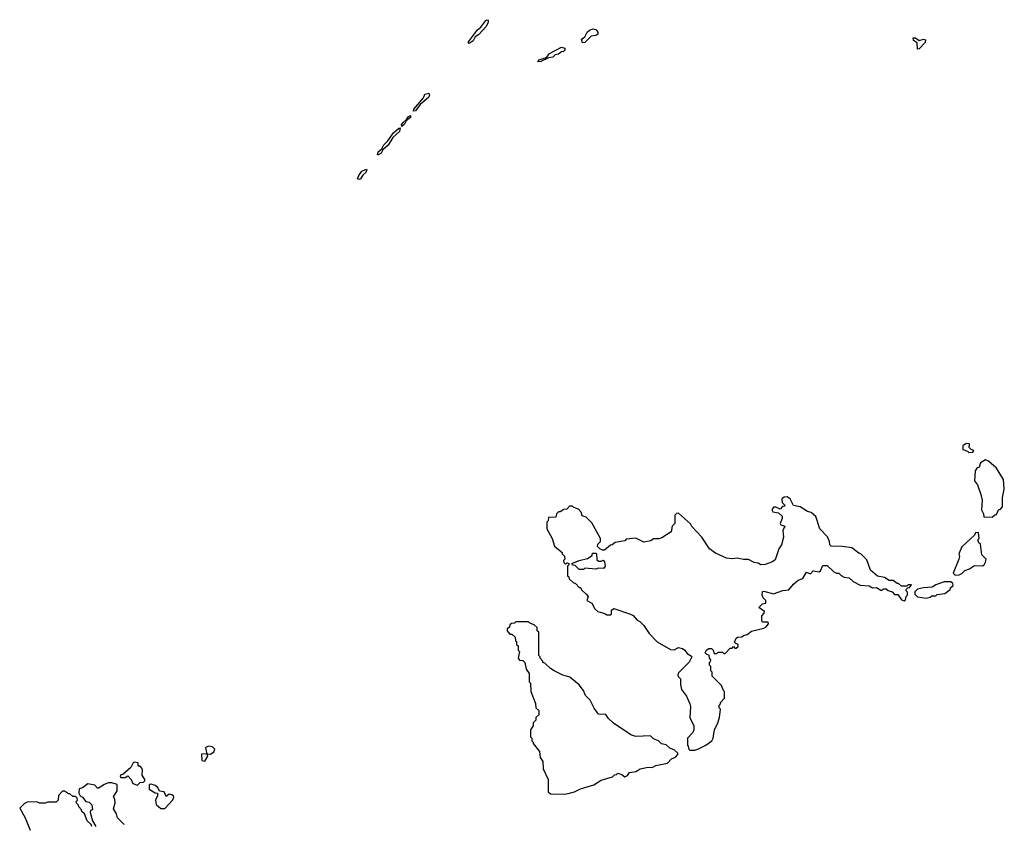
# Model space of a CAD drawing. Extents: x 2029826 to 2248070, y 228728 to 402406.
# Tile 10 of 256: x 2066120 to 2073272, y 259905 to 265797. Entities that reach past the tile are written whole.
import ezdxf

# ---------------------------------------------------------------- set-up
doc = ezdxf.new("R2010")
doc.units = 0

msp = doc.modelspace()

# ---------------------------------------------------------------- linework, layer by layer
at = {"layer": '0CON10XD'}
for points in [[(2069385, 265623.8), (2069380, 265625), (2069381.2, 265635), (2069445, 265722.5), (2069468.8, 265741.2), (2069505, 265791.2), (2069515, 265796.7), (2069523, 265793), (2069522, 265775), (2069505.5, 265744.5), (2069455, 265688), (2069428, 265672), (2069415, 265643.8), (2069385, 265623.8)], [(2070207.5, 265627.5), (2070200, 265655), (2070225, 265672.5), (2070243.3, 265705), (2070259.5, 265720.5), (2070285, 265731.2), (2070306.4, 265726.4), (2070320, 265705), (2070319.3, 265690.7), (2070305, 265681.2), (2070272.4, 265677.6), (2070225, 265631.2), (2070207.5, 265627.5)], [(2072643, 265583), (2072639.3, 265629.3), (2072613.8, 265645), (2072610, 265665), (2072627.5, 265665), (2072655, 265646), (2072685, 265655.8), (2072700, 265650), (2072698.7, 265631.3), (2072655, 265583.8), (2072643, 265583)], [(2069885, 265490), (2069890, 265505), (2069947.5, 265522.5), (2069969.3, 265550.7), (2070055, 265597.5), (2070080, 265590), (2070080, 265575), (2070070, 265565), (2070055, 265563.3), (2070035, 265546.7), (2070009.3, 265540.7), (2069992.5, 265525), (2069960.7, 265519.3), (2069905, 265492.5), (2069885, 265490)], [(2068981.7, 265131.7), (2068983, 265147), (2069052.3, 265227.7), (2069064, 265255), (2069093, 265263), (2069096.2, 265245), (2069088.8, 265231.2), (2069030, 265180), (2068995, 265133.8), (2068981.7, 265131.7)], [(2068895, 265020), (2068893.8, 265035), (2068905, 265050), (2068930, 265070), (2068945, 265093.3), (2068960, 265100), (2068958.8, 265085), (2068928.3, 265061.7), (2068915, 265036.7), (2068895, 265020)], [(2068725, 264813.3), (2068720, 264815), (2068724.5, 264835.5), (2068751.7, 264858.3), (2068765, 264886.7), (2068794.3, 264915.7), (2068835, 264973.8), (2068875, 265008.8), (2068885, 265010), (2068879.2, 264985), (2068830, 264940), (2068795.5, 264884.5), (2068758.3, 264851.7), (2068745, 264826.7), (2068725, 264813.3)], [(2068585, 264636.2), (2068575, 264640), (2068584, 264665), (2068604.4, 264695.6), (2068639.3, 264709.3), (2068642.5, 264705), (2068633.8, 264685), (2068612.3, 264667.7), (2068595, 264640.8), (2068585, 264636.2)], [(2073015, 262650), (2073045, 262652.5), (2073050, 262665), (2073031.7, 262671.7), (2073018.3, 262688.3), (2073020, 262715), (2072995, 262717.5), (2072971.7, 262698.3), (2072971.7, 262671.7), (2073005, 262660), (2073015, 262650)], [(2073185, 262180), (2073203, 262197), (2073215, 262200), (2073230, 262235), (2073245, 262240), (2073260, 262255), (2073260, 262325), (2073272.5, 262385), (2073266.7, 262455), (2073215, 262537.5), (2073158.3, 262588.3), (2073135, 262597.5), (2073100, 262575), (2073090, 262545), (2073073.6, 262536.4), (2073061.7, 262518.3), (2073056.7, 262445), (2073076.7, 262415), (2073102.5, 262345), (2073112.5, 262305), (2073107.5, 262235), (2073122.5, 262205), (2073123, 262183), (2073185, 262180)], [(2071025, 260486.7), (2071045, 260493.8), (2071105, 260523.3), (2071147.5, 260555), (2071157.5, 260575), (2071167.5, 260635), (2071192.5, 260685), (2071202.5, 260725), (2071210, 260785), (2071200, 260795), (2071200, 260815), (2071210, 260825), (2071210, 260835), (2071240, 260865), (2071240, 260915), (2071231.7, 260921.7), (2071218.3, 260958.3), (2071150, 261025), (2071150, 261055), (2071140, 261065), (2071140, 261095), (2071130, 261105), (2071130, 261125), (2071138.3, 261131.7), (2071140, 261145), (2071130, 261155), (2071128.3, 261178.3), (2071111.7, 261181.7), (2071100, 261195), (2071108.8, 261215), (2071125, 261225.8), (2071145, 261226), (2071157.5, 261215), (2071165, 261190), (2071185, 261190), (2071195, 261200), (2071225, 261200), (2071235, 261190), (2071245, 261190), (2071281.7, 261228.3), (2071295, 261230), (2071305, 261240), (2071315, 261230), (2071325, 261230), (2071338.3, 261241.7), (2071340, 261255), (2071321.7, 261261.7), (2071313.6, 261273.6), (2071325, 261301.9), (2071335, 261308.1), (2071365, 261310), (2071378.8, 261321.2), (2071405, 261329.2), (2071435, 261352.7), (2071525.6, 261374.4), (2071543.3, 261385), (2071560, 261405), (2071558.3, 261418.3), (2071518.3, 261418.3), (2071510, 261425), (2071510, 261465), (2071527, 261483), (2071530, 261495), (2071490, 261525), (2071515, 261550), (2071540, 261555), (2071540, 261575), (2071520, 261595), (2071513, 261613), (2071515, 261640), (2071525, 261642.5), (2071595, 261623.3), (2071663, 261647), (2071707, 261653), (2071740, 261695), (2071775, 261722.5), (2071810, 261735), (2071835, 261780), (2071865, 261770), (2071885, 261790), (2071927, 261783), (2071938.3, 261791.7), (2071955, 261830), (2071985, 261830), (2072034, 261784), (2072053.6, 261773.6), (2072070, 261775), (2072087, 261757), (2072110, 261745), (2072145, 261740), (2072173.9, 261713.9), (2072225, 261687.5), (2072291.7, 261681.7), (2072315, 261667.5), (2072345, 261670), (2072375, 261650), (2072385, 261650), (2072395, 261660), (2072415, 261660), (2072428.3, 261648.3), (2072458.3, 261638.3), (2072475, 261620), (2072498.3, 261618.3), (2072525, 261580), (2072545, 261572.5), (2072555, 261580), (2072560, 261605), (2072570, 261615), (2072570, 261635), (2072560, 261645), (2072560, 261655), (2072571.7, 261668.3), (2072585, 261670), (2072598.3, 261688.3), (2072575, 261690), (2072565, 261680), (2072525, 261680), (2072505, 261700), (2072495, 261700), (2072465, 261720), (2072435, 261720), (2072401.7, 261741.7), (2072351.7, 261751.7), (2072300, 261795), (2072275, 261870), (2072230, 261915), (2072215, 261920), (2072165, 261957.5), (2072095, 261967.5), (2072015, 261970), (2072005, 261980), (2072002.5, 262005), (2071987, 262037), (2071932.5, 262095), (2071902.5, 262185), (2071870, 262215), (2071843.3, 262223.3), (2071790, 262255), (2071740, 262265), (2071716.9, 262315), (2071695, 262328.1), (2071672.5, 262327.5), (2071656, 262315), (2071658.3, 262288.3), (2071680, 262265), (2071675, 262260), (2071661.7, 262258.3), (2071645, 262240), (2071613.3, 262253.3), (2071595, 262253.3), (2071584, 262235), (2071590, 262220), (2071632.5, 262212.5), (2071659.3, 262189.3), (2071659.3, 262170.7), (2071643.8, 262135), (2071650, 262125), (2071677.5, 262115), (2071662.5, 262085), (2071667.5, 262035), (2071655, 261980), (2071635, 261950), (2071608.3, 261871.7), (2071587.5, 261857.5), (2071535, 261836.2), (2071505, 261833.3), (2071485, 261846.7), (2071455, 261852.5), (2071415, 261872.5), (2071377, 261873), (2071335, 261882.5), (2071295, 261878.8), (2071255, 261883.8), (2071175, 261920), (2071130.7, 261950.7), (2071076.1, 262036.1), (2071003.6, 262113.6), (2070993, 262133), (2070905, 262210), (2070891.7, 262208.3), (2070880, 262195), (2070880, 262135), (2070860, 262115), (2070852.5, 262075), (2070785, 262030), (2070763, 262023), (2070725, 262022.5), (2070705, 262010), (2070655, 262000), (2070595, 262027.5), (2070525, 262020), (2070515, 262010), (2070445, 261997.5), (2070425, 261980), (2070411.7, 261978.3), (2070368.3, 261941.7), (2070355, 261940), (2070335, 261950), (2070318.3, 261968.3), (2070320, 261985), (2070340, 262005), (2070340, 262025), (2070275, 262140), (2070235, 262180), (2070205, 262190), (2070198.3, 262218.3), (2070178.3, 262238.3), (2070145, 262250), (2070135, 262260), (2070115, 262260), (2070095, 262240), (2070073, 262237), (2070045, 262220), (2070035, 262220), (2070020, 262205), (2070015, 262180), (2069961.7, 262178.3), (2069960, 262155), (2069950, 262145), (2069950, 262095), (2069987.5, 262025), (2070005, 261970), (2070060, 261925), (2070060, 261915), (2070077, 261897), (2070080, 261875), (2070070, 261865), (2070071.7, 261851.7), (2070085, 261840), (2070095, 261850), (2070110, 261845), (2070110, 261835), (2070100, 261825), (2070100, 261755), (2070108.3, 261748.3), (2070111.7, 261731.7), (2070140, 261705), (2070158.3, 261698.3), (2070185, 261670), (2070195, 261670), (2070201.7, 261651.7), (2070235, 261622.5), (2070250, 261605), (2070240, 261575), (2070276.4, 261556.4), (2070297.5, 261515), (2070320, 261495), (2070371.7, 261481.7), (2070385, 261470), (2070415, 261470), (2070420, 261475), (2070420, 261505), (2070435, 261517.5), (2070557, 261477), (2070576.4, 261466.4), (2070605, 261432.5), (2070625, 261422.5), (2070655, 261392.5), (2070692.5, 261335), (2070750, 261275), (2070848.3, 261218.3), (2070875, 261217.5), (2070905, 261233.8), (2070935, 261225.8), (2070951.2, 261215), (2070969.7, 261189.7), (2071000, 261170), (2071002.5, 261165), (2070983.9, 261126.1), (2070905, 261050), (2070900, 261035), (2070903, 261023), (2070920, 261005), (2070920, 260965), (2070928.3, 260928.3), (2070965, 260880), (2070987.5, 260825), (2070992.5, 260805), (2070987.5, 260725), (2071017.5, 260665), (2071017.5, 260635), (2071010, 260615), (2070970, 260575), (2070970, 260525), (2070977, 260517), (2070980, 260495), (2070988.3, 260488.3), (2071025, 260486.7)], [(2072915, 261760), (2072945, 261762.5), (2072965, 261772.5), (2072985, 261792.5), (2073020, 261805), (2073055, 261830), (2073115, 261827.5), (2073126.4, 261833.6), (2073137, 261853), (2073140, 261875), (2073108.3, 261908.3), (2073100, 261985), (2073087.5, 261995), (2073080, 262015), (2073090, 262025), (2073085, 262070), (2073063.6, 262066.4), (2073055, 262050), (2072963.8, 261965), (2072942.5, 261915), (2072947.5, 261895), (2072943.3, 261875), (2072900, 261775), (2072915, 261760)], [(2070215, 261800), (2070185, 261800), (2070155, 261830), (2070141.7, 261831.7), (2070130, 261845), (2070183, 261867), (2070245, 261880), (2070278.3, 261901.7), (2070281.7, 261918.3), (2070305, 261920), (2070310, 261915), (2070311.7, 261871.7), (2070325, 261860), (2070345, 261860), (2070358.3, 261868.3), (2070367, 261857), (2070372.5, 261825), (2070361.7, 261808.3), (2070325, 261810), (2070305, 261802.5), (2070225, 261810), (2070215, 261800)], [(2072705, 261592.5), (2072735, 261600), (2072745, 261610), (2072775, 261610), (2072785, 261620), (2072840, 261625), (2072880, 261655), (2072881.7, 261668.3), (2072900, 261685), (2072898.3, 261698.3), (2072885, 261710), (2072835, 261710), (2072775, 261690), (2072747.5, 261672.5), (2072685, 261667.5), (2072643, 261657), (2072621.7, 261638.3), (2072621.7, 261621.7), (2072643, 261603), (2072705, 261592.5)], [(2070075, 260167.5), (2070105, 260172.5), (2070150, 260185), (2070193, 260207), (2070290, 260235), (2070345, 260270), (2070427, 260293), (2070441.7, 260308.3), (2070455, 260310), (2070465, 260320), (2070495, 260310), (2070515, 260292.5), (2070536.4, 260303.6), (2070550, 260325), (2070596.4, 260333.6), (2070628.3, 260351.7), (2070685, 260363.3), (2070715, 260362.5), (2070740, 260375), (2070826.2, 260393.8), (2070855, 260423.3), (2070883, 260437), (2070900, 260455), (2070900, 260465), (2070875, 260490), (2070841.7, 260501.7), (2070817, 260527), (2070783, 260533), (2070760, 260555), (2070725, 260570), (2070701.7, 260591.7), (2070595, 260587.5), (2070558.3, 260598.3), (2070433.6, 260683.6), (2070395, 260720), (2070377, 260747), (2070325, 260750), (2070293, 260793), (2070265, 260850), (2070230, 260885), (2070215, 260920), (2070183, 260963), (2070117, 261017), (2070065, 261032.5), (2070003, 261063), (2069975, 261080), (2069935, 261120), (2069920, 261125), (2069920, 261135), (2069900, 261155), (2069900, 261165), (2069890, 261175), (2069890, 261345), (2069880, 261355), (2069878.3, 261378.3), (2069858.3, 261398.3), (2069825, 261410), (2069815, 261420), (2069725, 261420), (2069715, 261410), (2069691.7, 261408.3), (2069681.7, 261398.3), (2069678.3, 261381.7), (2069661.7, 261368.3), (2069660, 261355), (2069681.7, 261331.7), (2069695, 261330), (2069718.3, 261308.3), (2069721.7, 261281.7), (2069728.3, 261278.3), (2069730, 261255), (2069740, 261245), (2069740, 261215), (2069750, 261205), (2069740, 261155), (2069751.7, 261141.7), (2069775, 261140), (2069790, 261125), (2069800, 261075), (2069820, 261045), (2069820, 260985), (2069830, 260975), (2069833, 260913), (2069867, 260827), (2069870, 260795), (2069890, 260775), (2069890, 260745), (2069870, 260725), (2069870, 260705), (2069850, 260685), (2069850, 260665), (2069830, 260635), (2069830, 260585), (2069840, 260575), (2069840, 260555), (2069850, 260545), (2069850, 260535), (2069897, 260477), (2069900, 260435), (2069920, 260405), (2069923, 260353), (2069960, 260275), (2069960, 260185), (2069975, 260170), (2070075, 260167.5)], [(2067465, 260407.5), (2067487.5, 260445), (2067480, 260460), (2067505, 260457.5), (2067530, 260475), (2067536.7, 260495), (2067520.7, 260510.7), (2067495, 260517.5), (2067475, 260510), (2067470, 260505), (2067480, 260460), (2067441.7, 260458.3), (2067443, 260413), (2067465, 260407.5)], [(2066975, 260233.3), (2066995, 260252.5), (2067020, 260255), (2067030, 260265), (2067030, 260275), (2067010, 260305), (2067012.5, 260345), (2067007, 260357), (2066995, 260370), (2066981.7, 260371.7), (2066980, 260395), (2066955, 260400), (2066943.3, 260395), (2066928.3, 260361.7), (2066868.3, 260311.7), (2066855, 260307.5), (2066850, 260295), (2066855, 260290), (2066885, 260290), (2066905, 260300), (2066930, 260275), (2066942.5, 260245), (2066975, 260233.3)], [(2066878.1, 259946.9), (2066830, 259995), (2066822.5, 260025), (2066800.7, 260060.7), (2066813.3, 260105), (2066811.7, 260131.7), (2066802.5, 260147.5), (2066827, 260193), (2066827, 260237), (2066789.3, 260249.3), (2066765, 260250), (2066732.5, 260237.5), (2066695, 260212.5), (2066685, 260212.5), (2066665, 260232.5), (2066615, 260242.5), (2066577, 260213), (2066553, 260207), (2066550, 260175), (2066560, 260155), (2066576.4, 260146.4), (2066600, 260115), (2066625, 260110), (2066645, 260090), (2066650, 260055), (2066635, 260050), (2066632.5, 260035), (2066650, 259975), (2066672.8, 259933.5)], [(2067175, 260063.3), (2067233.6, 260126.4), (2067240, 260145), (2067236.2, 260155), (2067225, 260163.8), (2067205, 260166.7), (2067185, 260150), (2067170, 260185), (2067135, 260190), (2067122.5, 260215), (2067105, 260230), (2067075, 260240), (2067061.7, 260238.3), (2067060, 260205), (2067105, 260177.5), (2067120, 260175), (2067120, 260155), (2067107, 260123), (2067111.7, 260091.7), (2067145, 260063.3), (2067175, 260063.3)], [(2066644.1, 259931.8), (2066638.3, 259948.3), (2066610, 259975), (2066590, 260025), (2066571.7, 260041.7), (2066570, 260055), (2066550, 260075), (2066548.3, 260088.3), (2066531.7, 260101.7), (2066530, 260115), (2066540, 260125), (2066538.3, 260138.3), (2066525, 260150), (2066505, 260150), (2066485, 260170), (2066475, 260170), (2066445, 260190), (2066431.7, 260188.3), (2066401.7, 260158.3), (2066400, 260125), (2066385, 260110), (2066325, 260110), (2066305, 260102.5), (2066265, 260103.3), (2066245, 260112.5), (2066175, 260110), (2066155, 260100), (2066120, 260065), (2066160, 259995), (2066196.3, 259904.9)]]:
    msp.add_lwpolyline(points, dxfattribs=at)

doc.saveas('drawing.dxf')
